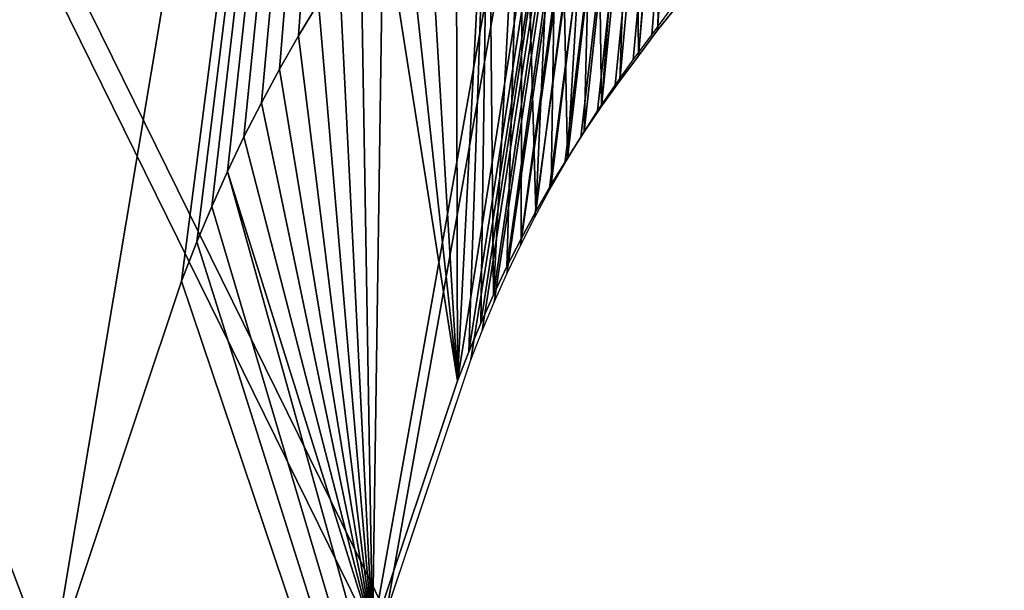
# Model space of a CAD drawing. Extents: x 22936 to 50368, y -4877 to 31080.
# Tile 7 of 256: x 36058 to 36561, y 2440 to 2732. Entities that reach past the tile are written whole.
import ezdxf

# ---------------------------------------------------------------- set-up
doc = ezdxf.new("R2010")
doc.units = 0
doc.layers.add('00_TRACE_RDC', color=241, linetype='CONTINUOUS')
doc.layers.add('13_BATIMENTS_MITOYENS', color=252, linetype='CONTINUOUS')

# ---------------------------------------------------------------- blocks, each defined once
blk = doc.blocks.new('GROUPER_47')
at = {"layer": '13_BATIMENTS_MITOYENS', "color": 253}
for p, q in [((1704.47, 2375.06, 1200), (1714.65, 2391.84, 1200)), ((1704.47, 2375.06, 900), (1714.65, 2391.84, 900)), ((1887.93, 2377.89), (1898.3, 2390.5)), ((1887.93, 2377.89, 900), (1898.3, 2390.5, 900)), ((1878.25, 2364.75), (1887.93, 2377.89)), ((1878.25, 2364.75, 900), (1887.93, 2377.89, 900)), ((1887.93, 2377.89), (1887.93, 2377.89, 900)), ((1694.72, 2358.02, 1200), (1704.47, 2375.06, 1200)), ((1694.72, 2358.02, 900), (1704.47, 2375.06, 900)), ((1704.47, 2375.06, 1200), (1704.47, 2375.06, 900)), ((1868.69, 2352.02), (1878.25, 2364.75)), ((1868.69, 2352.02, 900), (1878.25, 2364.75, 900)), ((1878.25, 2364.75), (1878.25, 2364.75, 900)), ((1685.38, 2340.76, 1200), (1694.72, 2358.02, 1200)), ((1685.38, 2340.76, 900), (1694.72, 2358.02, 900)), ((1694.72, 2358.02, 1200), (1694.72, 2358.02, 900)), ((1859.45, 2339.06), (1868.69, 2352.02)), ((1859.45, 2339.06, 900), (1868.69, 2352.02, 900)), ((1868.69, 2352.02), (1868.69, 2352.02, 900)), ((1676.48, 2323.26, 1200), (1685.38, 2340.76, 1200)), ((1676.48, 2323.26, 900), (1685.38, 2340.76, 900)), ((1685.38, 2340.76, 1200), (1685.38, 2340.76, 900)), ((1850.54, 2325.88), (1859.45, 2339.06)), ((1850.54, 2325.88, 900), (1859.45, 2339.06, 900)), ((1859.45, 2339.06), (1859.45, 2339.06, 900)), ((1668.01, 2305.55, 1200), (1676.48, 2323.26, 1200)), ((1668.01, 2305.55, 900), (1676.48, 2323.26, 900)), ((1676.48, 2323.26, 1200), (1676.48, 2323.26, 900)), ((1841.95, 2312.48), (1850.54, 2325.88)), ((1841.95, 2312.48, 900), (1850.54, 2325.88, 900)), ((1850.54, 2325.88), (1850.54, 2325.88, 900)), ((1833.7, 2298.88), (1841.95, 2312.48)), ((1833.7, 2298.88, 900), (1841.95, 2312.48, 900)), ((1841.95, 2312.48), (1841.95, 2312.48, 900)), ((1659.99, 2287.63, 1200), (1668.01, 2305.55, 1200)), ((1659.99, 2287.63, 900), (1668.01, 2305.55, 900)), ((1668.01, 2305.55, 1200), (1668.01, 2305.55, 900)), ((1825.79, 2285.07), (1833.7, 2298.88)), ((1825.79, 2285.07, 900), (1833.7, 2298.88, 900)), ((1833.7, 2298.88), (1833.7, 2298.88, 900)), ((1652.41, 2269.53, 1200), (1659.99, 2287.63, 1200)), ((1652.41, 2269.53, 900), (1659.99, 2287.63, 900)), ((1659.99, 2287.63, 1200), (1659.99, 2287.63, 900)), ((1818.22, 2271.07), (1825.79, 2285.07)), ((1818.22, 2271.07, 900), (1825.79, 2285.07, 900)), ((1825.79, 2285.07), (1825.79, 2285.07, 900)), ((1644.62, 2249.55, 900), (1652.41, 2269.53, 900)), ((1644.62, 2249.55, 1200), (1652.41, 2269.53, 1200)), ((1652.41, 2269.53, 1200), (1652.41, 2269.53, 900)), ((1811.01, 2256.89), (1818.22, 2271.07)), ((1811.01, 2256.89, 900), (1818.22, 2271.07, 900)), ((1818.22, 2271.07), (1818.22, 2271.07, 900)), ((1804.14, 2242.53), (1811.01, 2256.89)), ((1804.14, 2242.53, 900), (1811.01, 2256.89, 900)), ((1811.01, 2256.89), (1811.01, 2256.89, 900)), ((1577.68, 2049.4, 1200), (1644.62, 2249.55, 1200)), ((1577.68, 2049.4, 900), (1644.62, 2249.55, 900)), ((1644.62, 2249.55, 1200), (1644.62, 2249.55, 900)), ((1797.64, 2228.01), (1804.14, 2242.53)), ((1797.64, 2228.01, 900), (1804.14, 2242.53, 900)), ((1804.14, 2242.53), (1804.14, 2242.53, 900)), ((1791.49, 2213.33), (1797.64, 2228.01)), ((1791.49, 2213.33, 900), (1797.64, 2228.01, 900)), ((1797.64, 2228.01), (1797.64, 2228.01, 900)), ((1785.71, 2198.5), (1791.49, 2213.33)), ((1785.71, 2198.5, 900), (1791.49, 2213.33, 900)), ((1791.49, 2213.33), (1791.49, 2213.33, 900)), ((1742.32, 2068.75), (1785.71, 2198.5)), ((1742.32, 2068.75, 900), (1785.71, 2198.5, 900)), ((1785.71, 2198.5), (1785.71, 2198.5, 900))]:
    blk.add_line(p, q, dxfattribs=at)
mesh = blk.add_polyface(dxfattribs=at)
corners = [(900.96, 3777.68), (301.02, 598.48), (0, 1083.72), (1742.32, 2068.75), (1960.34, 1718.47), (4671.52, 0), (2096.17, 1700.07), (2115.75, 1697), (2135.41, 1694.54), (2155.14, 1692.68), (2174.92, 1691.43), (2194.73, 1690.79), (2214.55, 1690.76), (2234.36, 1691.35), (2254.14, 1692.54), (2273.88, 1694.35), (2293.55, 1696.76), (2313.13, 1699.78), (2332.62, 1703.4), (2362.23, 1709.16), (2391.58, 1716.14), (2420.61, 1724.35), (2449.27, 1733.75), (2477.52, 1744.34), (2505.3, 1756.1), (2532.56, 1769.01), (2559.27, 1783.04), (2585.37, 1798.17), (2610.81, 1814.38), (2635.55, 1831.63), (2659.56, 1849.9), (3344.68, 1757.12), (3360.42, 1751.62), (3375.93, 1745.52), (3391.19, 1738.81), (3406.18, 1731.52), (3420.87, 1723.65), (3435.25, 1715.22), (3449.29, 1706.23), (3462.97, 1696.7), (3476.27, 1686.65), (3489.16, 1676.09), (3501.64, 1665.03), (3513.67, 1653.5), (3535.77, 1630.44), (3559.02, 1608.53), (3583.35, 1587.83), (3608.71, 1568.4), (3635.02, 1550.29), (3662.23, 1533.55), (3690.25, 1518.21), (3719.02, 1504.32), (3748.46, 1491.92), (3778.49, 1481.04), (3809.04, 1471.7), (3840.03, 1463.93), (4383.29, 1390.36), (4415.77, 1630.26), (4883.7, 1566.89), (1947.1, 3217.05), (2010.49, 3406.6), (1785.71, 2198.5), (1791.49, 2213.33), (1797.64, 2228.01), (1804.14, 2242.53), (1811.01, 2256.89), (1818.22, 2271.07), (1825.79, 2285.07), (1833.7, 2298.88), (1841.95, 2312.48), (1850.54, 2325.88), (1859.45, 2339.06), (1868.69, 2352.02), (1878.25, 2364.75), (1887.93, 2377.89), (1898.3, 2390.5), (1909.33, 2402.52), (1920.99, 2413.94), (1933.26, 2424.71), (1946.08, 2434.81), (1959.43, 2444.2), (2245.84, 3117.18), (1973.27, 2452.86), (1987.55, 2460.77), (2002.24, 2467.89), (2017.28, 2474.21), (2032.65, 2479.71)]
mesh.append_faces([[corners[k] for k in face] for face in [(0, 1, 2), (5, 57, 58), (59, 0, 60), (85, 81, 86)]], dxfattribs={"vtx0": -1, "color": 253})
mesh.append_faces([[corners[k] for k in face] for face in [(1, 4, 5), (3, 59, 61), (61, 59, 62), (62, 59, 63), (63, 59, 64), (64, 59, 65), (65, 59, 66), (66, 59, 67), (67, 59, 68), (68, 59, 69), (69, 59, 70), (70, 59, 71), (71, 59, 72), (72, 59, 73), (73, 59, 74), (74, 59, 75), (75, 59, 76), (76, 59, 77), (77, 59, 78), (78, 59, 79), (80, 81, 82), (82, 81, 83), (83, 81, 84), (84, 81, 85)]], dxfattribs={"vtx0": -1, "vtx1": -1, "color": 253})
mesh.append_faces([[corners[k] for k in face] for face in [(1, 0, 3), (0, 59, 3)]], dxfattribs={"vtx0": -1, "vtx1": -1, "vtx2": -1, "color": 253})
mesh.append_faces([[corners[k] for k in face] for face in [(1, 3, 4), (5, 4, 6), (5, 6, 7), (5, 7, 8), (5, 8, 9), (5, 9, 10), (5, 10, 11), (5, 11, 12), (5, 12, 13), (5, 13, 14), (5, 14, 15), (5, 15, 16), (5, 16, 17), (5, 17, 18), (5, 18, 19), (5, 19, 20), (5, 20, 21), (5, 21, 22), (5, 22, 23), (5, 23, 24), (5, 24, 25), (5, 25, 26), (5, 26, 27), (5, 27, 28), (5, 28, 29), (5, 29, 30), (5, 30, 31), (5, 31, 32), (5, 32, 33), (5, 33, 34), (5, 34, 35), (5, 35, 36), (5, 36, 37), (5, 37, 38), (5, 38, 39), (5, 39, 40), (5, 40, 41), (5, 41, 42), (5, 42, 43), (5, 43, 44), (5, 44, 45), (5, 45, 46), (5, 46, 47), (5, 47, 48), (5, 48, 49), (5, 49, 50), (5, 50, 51), (5, 51, 52), (5, 52, 53), (5, 53, 54), (5, 54, 55), (5, 55, 56), (5, 56, 57), (59, 80, 79), (80, 59, 81)]], dxfattribs={"vtx0": -1, "vtx2": -1, "color": 253})
mesh = blk.add_polyface(dxfattribs=at)
corners = [(3309.29, 1610.55, 900), (2723.91, 1710.37, 900), (2700.98, 1692.92, 900), (301.02, 598.48, 900), (164.59, 1102.94, 900), (0, 1083.72, 900), (391.28, 737.52, 900), (4671.52, 0, 900), (4543.03, 168.99, 900), (4714.93, 1438.38, 900), (4883.7, 1566.89, 900), (1870.28, 1579.3, 900), (1644.62, 2249.55, 900), (1577.68, 2049.4, 900), (1652.41, 2269.53, 900), (1659.99, 2287.63, 900), (1668.01, 2305.55, 900), (1742.32, 2068.75, 900), (1676.48, 2323.26, 900), (1685.38, 2340.76, 900), (1694.72, 2358.02, 900), (1704.47, 2375.06, 900), (1714.65, 2391.84, 900), (1725.24, 2408.37, 900), (1736.24, 2424.63, 900), (1960.34, 1718.47, 900), (2074.48, 1551.64, 900), (2096.17, 1700.07, 900), (2094.78, 1548.46, 900), (2119.04, 1545.41, 900), (2115.75, 1697, 900), (2135.41, 1694.54, 900), (2143.38, 1543.12, 900), (2155.14, 1692.68, 900), (2167.78, 1541.58, 900), (2174.92, 1691.43, 900), (2192.21, 1540.79, 900), (2194.73, 1690.79, 900), (2216.66, 1540.76, 900), (2214.55, 1690.76, 900), (2234.36, 1691.35, 900), (2241.1, 1541.48, 900), (2254.14, 1692.54, 900), (2265.5, 1542.96, 900), (2273.88, 1694.35, 900), (2289.85, 1545.18, 900), (2293.55, 1696.76, 900), (2314.11, 1548.16, 900), (2313.13, 1699.78, 900), (2332.62, 1703.4, 900), (2338.27, 1551.89, 900), (2362.23, 1709.16, 900), (2360.64, 1556.04, 900), (2393.92, 1562.51, 900), (2391.58, 1716.14, 900), (2420.61, 1724.35, 900), (2429.35, 1570.94, 900), (2449.27, 1733.75, 900), (2464.4, 1580.85, 900), (2477.52, 1744.34, 900), (2499, 1592.2, 900), (2505.3, 1756.1, 900), (2533.11, 1604.99, 900), (2532.56, 1769.01, 900), (2559.27, 1783.04, 900), (2566.65, 1619.18, 900), (2585.37, 1798.17, 900), (2599.57, 1634.76, 900), (2610.81, 1814.38, 900), (2631.81, 1651.71, 900), (2635.55, 1831.63, 900), (2663.32, 1669.98, 900), (2659.56, 1849.9, 900), (3344.68, 1757.12, 900), (2694.03, 1689.54, 900), (3318.27, 1607.01, 900), (3328.19, 1602.66, 900), (3337.93, 1597.92, 900), (3347.48, 1592.8, 900), (3360.42, 1751.62, 900), (3356.83, 1587.32, 900), (3365.95, 1581.47, 900), (3375.93, 1745.52, 900), (3374.84, 1575.28, 900), (3383.49, 1568.75, 900), (3391.19, 1738.81, 900), (3391.87, 1561.88, 900), (3406.18, 1731.52, 900), (3399.98, 1554.7, 900), (3407.59, 1547.41, 900), (3420.87, 1723.65, 900), (3430.1, 1523.91, 900), (3435.25, 1715.22, 900), (3458.92, 1496.75, 900), (3449.29, 1706.23, 900), (3462.97, 1696.7, 900), (3489.08, 1471.09, 900), (3476.27, 1686.65, 900), (3489.16, 1676.09, 900), (3520.52, 1447.01, 900), (3501.64, 1665.03, 900), (3513.67, 1653.5, 900), (3535.77, 1630.44, 900), (3553.14, 1424.56, 900), (3559.02, 1608.53, 900), (3586.86, 1403.8, 900), (3583.35, 1587.83, 900), (3608.71, 1568.4, 900), (3621.6, 1384.79, 900), (3635.02, 1550.29, 900), (3657.26, 1367.57, 900), (3662.23, 1533.55, 900), (3693.75, 1352.2, 900), (3690.25, 1518.21, 900), (3719.02, 1504.32, 900), (3730.98, 1338.71, 900), (3748.46, 1491.92, 900), (3768.85, 1327.13, 900), (3778.49, 1481.04, 900), (3811.63, 1316.41, 900), (3809.04, 1471.7, 900), (3840.03, 1463.93, 900), (4511.8, 1221.59, 900), (4383.29, 1390.36, 900), (4415.77, 1630.26, 900), (4544.29, 1461.49, 900), (1747.64, 2440.62, 900), (1785.71, 2198.5, 900), (1757.88, 2454.25, 900), (1769.52, 2470.07, 900), (1785.02, 2488.91, 900), (1801.52, 2506.9, 900), (1791.49, 2213.33, 900), (1797.64, 2228.01, 900), (1804.14, 2242.53, 900), (1818.96, 2523.97, 900), (1811.01, 2256.89, 900), (1818.22, 2271.07, 900), (1825.79, 2285.07, 900), (1837.29, 2540.07, 900), (1833.7, 2298.88, 900), (1841.95, 2312.48, 900), (1856.46, 2555.17, 900), (1850.54, 2325.88, 900), (1859.45, 2339.06, 900), (1876.42, 2569.21, 900), (1868.69, 2352.02, 900), (1878.25, 2364.75, 900), (1897.11, 2582.16, 900), (1887.93, 2377.89, 900), (1898.3, 2390.5, 900), (1918.46, 2593.97, 900), (1909.33, 2402.52, 900), (1920.99, 2413.94, 900), (1940.42, 2604.62, 900), (1933.26, 2424.71, 900), (1946.08, 2434.81, 900), (1962.91, 2614.07, 900), (1959.43, 2444.2, 900), (1973.27, 2452.86, 900), (2056.01, 3022.49, 900), (1913.5, 2596.38, 900), (1987.55, 2460.77, 900), (2002.24, 2467.89, 900), (2017.28, 2474.21, 900), (2032.65, 2479.71, 900), (2245.84, 3117.18, 900), (1820.66, 3311.92, 900), (1757.26, 3122.36, 900), (1947.1, 3217.05, 900), (900.96, 3777.68, 900), (995.64, 3587.84, 900), (2010.49, 3406.6, 900)]
mesh.append_faces([[corners[k] for k in face] for face in [(0, 1, 2), (11, 12, 13), (1, 71, 74), (157, 160, 161), (160, 167, 168)]], dxfattribs={"vtx0": -1, "color": 253})
mesh.append_faces([[corners[k] for k in face] for face in [(3, 4, 5), (4, 3, 6), (6, 7, 8), (8, 7, 9), (12, 11, 14), (14, 11, 15), (15, 11, 16), (16, 17, 18), (18, 17, 19), (19, 17, 20), (20, 17, 21), (21, 17, 22), (22, 17, 23), (23, 17, 24), (17, 11, 25), (25, 26, 27), (27, 29, 30), (30, 29, 31), (31, 32, 33), (33, 34, 35), (35, 36, 37), (37, 38, 39), (39, 38, 40), (40, 41, 42), (42, 43, 44), (44, 45, 46), (46, 47, 48), (48, 47, 49), (49, 50, 51), (51, 53, 54), (54, 53, 55), (55, 56, 57), (57, 58, 59), (59, 60, 61), (61, 62, 63), (63, 62, 64), (64, 65, 66), (66, 67, 68), (68, 69, 70), (70, 71, 72), (72, 1, 73), (73, 78, 79), (79, 81, 82), (82, 84, 85), (85, 86, 87), (87, 89, 90), (90, 91, 92), (92, 93, 94), (94, 93, 95), (95, 96, 97), (97, 96, 98), (98, 99, 100), (100, 99, 101), (101, 99, 102), (102, 103, 104), (104, 105, 106), (106, 105, 107), (107, 108, 109), (109, 110, 111), (111, 112, 113), (113, 112, 114), (114, 115, 116), (116, 117, 118), (118, 119, 120), (120, 119, 121), (121, 122, 123), (123, 122, 124), (124, 125, 10), (126, 127, 128), (128, 127, 129), (129, 127, 130), (130, 127, 131), (131, 134, 135), (135, 138, 139), (139, 141, 142), (142, 144, 145), (145, 147, 148), (148, 150, 151), (151, 153, 154), (154, 156, 157), (169, 160, 166), (170, 171, 172), (172, 167, 169)]], dxfattribs={"vtx0": -1, "vtx1": -1, "color": 253})
mesh.append_faces([[corners[k] for k in face] for face in [(16, 11, 17), (72, 71, 1), (73, 1, 0), (160, 157, 159), (167, 160, 169)]], dxfattribs={"vtx0": -1, "vtx1": -1, "vtx2": -1, "color": 253})
mesh.append_faces([[corners[k] for k in face] for face in [(6, 3, 7), (9, 7, 10), (25, 11, 26), (27, 26, 28), (27, 28, 29), (31, 29, 32), (33, 32, 34), (35, 34, 36), (37, 36, 38), (40, 38, 41), (42, 41, 43), (44, 43, 45), (46, 45, 47), (49, 47, 50), (51, 50, 52), (51, 52, 53), (55, 53, 56), (57, 56, 58), (59, 58, 60), (61, 60, 62), (64, 62, 65), (66, 65, 67), (68, 67, 69), (70, 69, 71), (73, 0, 75), (73, 75, 76), (73, 76, 77), (73, 77, 78), (79, 78, 80), (79, 80, 81), (82, 81, 83), (82, 83, 84), (85, 84, 86), (87, 86, 88), (87, 88, 89), (90, 89, 91), (92, 91, 93), (95, 93, 96), (98, 96, 99), (102, 99, 103), (104, 103, 105), (107, 105, 108), (109, 108, 110), (111, 110, 112), (114, 112, 115), (116, 115, 117), (118, 117, 119), (121, 119, 122), (124, 122, 125), (10, 125, 9), (17, 126, 24), (126, 17, 127), (131, 127, 132), (131, 132, 133), (131, 133, 134), (135, 134, 136), (135, 136, 137), (135, 137, 138), (139, 138, 140), (139, 140, 141), (142, 141, 143), (142, 143, 144), (145, 144, 146), (145, 146, 147), (148, 147, 149), (148, 149, 150), (151, 150, 152), (151, 152, 153), (154, 153, 155), (154, 155, 156), (157, 156, 158), (157, 158, 159), (160, 159, 162), (160, 162, 163), (160, 163, 164), (160, 164, 165), (160, 165, 166), (4, 170, 5), (170, 4, 171), (172, 171, 167)]], dxfattribs={"vtx0": -1, "vtx2": -1, "color": 253})
mesh = blk.add_polyface(dxfattribs=at)
corners = [(391.28, 737.52, 1200), (995.64, 3587.84, 1200), (164.59, 1102.94, 1200), (1577.68, 2049.4, 1200), (1870.28, 1579.3, 1200), (4543.03, 168.99, 1200), (2074.48, 1551.64, 1200), (2094.78, 1548.46, 1200), (2119.04, 1545.41, 1200), (2143.38, 1543.12, 1200), (2167.78, 1541.58, 1200), (2192.21, 1540.79, 1200), (2216.66, 1540.76, 1200), (2241.1, 1541.48, 1200), (2265.5, 1542.96, 1200), (2289.85, 1545.18, 1200), (2314.11, 1548.16, 1200), (2338.27, 1551.89, 1200), (2360.64, 1556.04, 1200), (2393.92, 1562.51, 1200), (2429.35, 1570.94, 1200), (2464.4, 1580.85, 1200), (2499, 1592.2, 1200), (2533.11, 1604.99, 1200), (2566.65, 1619.18, 1200), (2599.57, 1634.76, 1200), (2631.81, 1651.71, 1200), (2663.32, 1669.98, 1200), (2694.03, 1689.54, 1200), (2700.98, 1692.92, 1200), (3309.29, 1610.55, 1200), (3318.27, 1607.01, 1200), (3328.19, 1602.66, 1200), (3337.93, 1597.92, 1200), (3347.48, 1592.8, 1200), (3356.83, 1587.32, 1200), (3365.95, 1581.47, 1200), (3374.84, 1575.28, 1200), (3383.49, 1568.75, 1200), (3391.87, 1561.88, 1200), (3399.98, 1554.7, 1200), (3407.59, 1547.41, 1200), (3430.1, 1523.91, 1200), (3458.92, 1496.75, 1200), (3489.08, 1471.09, 1200), (3520.52, 1447.01, 1200), (3553.14, 1424.56, 1200), (3586.86, 1403.8, 1200), (3621.6, 1384.79, 1200), (3657.26, 1367.57, 1200), (3693.75, 1352.2, 1200), (3730.98, 1338.71, 1200), (3768.85, 1327.13, 1200), (3811.63, 1316.41, 1200), (4511.8, 1221.59, 1200), (4544.29, 1461.49, 1200), (4714.93, 1438.38, 1200), (2723.91, 1710.37, 1200), (1918.46, 2593.97, 1200), (1913.5, 2596.38, 1200), (1897.11, 2582.16, 1200), (1940.42, 2604.62, 1200), (1962.91, 2614.07, 1200), (1757.88, 2454.25, 1200), (1757.26, 3122.36, 1200), (1747.64, 2440.62, 1200), (2056.01, 3022.49, 1200), (1769.52, 2470.07, 1200), (1785.02, 2488.91, 1200), (1801.52, 2506.9, 1200), (1818.96, 2523.97, 1200), (1837.29, 2540.07, 1200), (1856.46, 2555.17, 1200), (1876.42, 2569.21, 1200), (1820.66, 3311.92, 1200), (1644.62, 2249.55, 1200), (1652.41, 2269.53, 1200), (1659.99, 2287.63, 1200), (1668.01, 2305.55, 1200), (1676.48, 2323.26, 1200), (1685.38, 2340.76, 1200), (1694.72, 2358.02, 1200), (1704.47, 2375.06, 1200), (1714.65, 2391.84, 1200), (1725.24, 2408.37, 1200), (1736.24, 2424.63, 1200)]
mesh.append_faces([[corners[k] for k in face] for face in [(0, 1, 2), (55, 5, 56), (59, 61, 62), (1, 64, 74)]], dxfattribs={"vtx0": -1, "color": 253})
mesh.append_faces([[corners[k] for k in face] for face in [(3, 0, 4), (4, 5, 6), (6, 5, 7), (7, 5, 8), (8, 5, 9), (9, 5, 10), (10, 5, 11), (11, 5, 12), (12, 5, 13), (13, 5, 14), (14, 5, 15), (15, 5, 16), (16, 5, 17), (17, 5, 18), (18, 5, 19), (19, 5, 20), (20, 5, 21), (21, 5, 22), (22, 5, 23), (23, 5, 24), (24, 5, 25), (25, 5, 26), (26, 5, 27), (27, 5, 28), (29, 5, 30), (30, 5, 31), (31, 5, 32), (32, 5, 33), (33, 5, 34), (34, 5, 35), (35, 5, 36), (36, 5, 37), (37, 5, 38), (38, 5, 39), (39, 5, 40), (40, 5, 41), (41, 5, 42), (42, 5, 43), (43, 5, 44), (44, 5, 45), (45, 5, 46), (46, 5, 47), (47, 5, 48), (48, 5, 49), (49, 5, 50), (50, 5, 51), (51, 5, 52), (52, 5, 53), (53, 5, 54), (54, 5, 55), (58, 59, 60), (63, 64, 65), (64, 63, 66), (66, 60, 59)]], dxfattribs={"vtx0": -1, "vtx1": -1, "color": 253})
mesh.append_faces([[corners[k] for k in face] for face in [(1, 0, 3), (28, 5, 29), (64, 1, 3)]], dxfattribs={"vtx0": -1, "vtx1": -1, "vtx2": -1, "color": 253})
mesh.append_faces([[corners[k] for k in face] for face in [(4, 0, 5), (59, 58, 61), (66, 63, 67), (66, 67, 68), (66, 68, 69), (66, 69, 70), (66, 70, 71), (66, 71, 72), (66, 72, 73), (66, 73, 60), (64, 3, 75), (64, 75, 76), (64, 76, 77), (64, 77, 78), (64, 78, 79), (64, 79, 80), (64, 80, 81), (64, 81, 82), (64, 82, 83), (64, 83, 84), (64, 84, 85), (64, 85, 65)]], dxfattribs={"vtx0": -1, "vtx2": -1, "color": 253})
mesh.append_faces([[corners[k] for k in face] for face in [(57, 28, 29)]], dxfattribs={"vtx1": -1, "color": 253})
mesh = blk.add_polyface(dxfattribs=at)
corners = [(1714.65, 2391.84, 900), (1704.47, 2375.06, 1200), (1704.47, 2375.06, 900), (1714.65, 2391.84, 1200)]
mesh.append_faces([[corners[k] for k in face] for face in [(0, 1, 2), (1, 0, 3)]], dxfattribs={"vtx0": -1, "color": 253})
mesh = blk.add_polyface(dxfattribs=at)
corners = [(1898.3, 2390.5), (1887.93, 2377.89, 900), (1887.93, 2377.89), (1898.3, 2390.5, 900)]
mesh.append_faces([[corners[k] for k in face] for face in [(0, 1, 2), (1, 0, 3)]], dxfattribs={"vtx0": -1, "color": 253})
mesh = blk.add_polyface(dxfattribs=at)
corners = [(1887.93, 2377.89), (1878.25, 2364.75, 900), (1878.25, 2364.75), (1887.93, 2377.89, 900)]
mesh.append_faces([[corners[k] for k in face] for face in [(0, 1, 2), (1, 0, 3)]], dxfattribs={"vtx0": -1, "color": 253})
mesh = blk.add_polyface(dxfattribs=at)
corners = [(1704.47, 2375.06, 900), (1694.72, 2358.02, 1200), (1694.72, 2358.02, 900), (1704.47, 2375.06, 1200)]
mesh.append_faces([[corners[k] for k in face] for face in [(0, 1, 2), (1, 0, 3)]], dxfattribs={"vtx0": -1, "color": 253})
mesh = blk.add_polyface(dxfattribs=at)
corners = [(1878.25, 2364.75), (1868.69, 2352.02, 900), (1868.69, 2352.02), (1878.25, 2364.75, 900)]
mesh.append_faces([[corners[k] for k in face] for face in [(0, 1, 2), (1, 0, 3)]], dxfattribs={"vtx0": -1, "color": 253})
mesh = blk.add_polyface(dxfattribs=at)
corners = [(1694.72, 2358.02, 900), (1685.38, 2340.76, 1200), (1685.38, 2340.76, 900), (1694.72, 2358.02, 1200)]
mesh.append_faces([[corners[k] for k in face] for face in [(0, 1, 2), (1, 0, 3)]], dxfattribs={"vtx0": -1, "color": 253})
mesh = blk.add_polyface(dxfattribs=at)
corners = [(1868.69, 2352.02), (1859.45, 2339.06, 900), (1859.45, 2339.06), (1868.69, 2352.02, 900)]
mesh.append_faces([[corners[k] for k in face] for face in [(0, 1, 2), (1, 0, 3)]], dxfattribs={"vtx0": -1, "color": 253})
mesh = blk.add_polyface(dxfattribs=at)
corners = [(1685.38, 2340.76, 900), (1676.48, 2323.26, 1200), (1676.48, 2323.26, 900), (1685.38, 2340.76, 1200)]
mesh.append_faces([[corners[k] for k in face] for face in [(0, 1, 2), (1, 0, 3)]], dxfattribs={"vtx0": -1, "color": 253})
mesh = blk.add_polyface(dxfattribs=at)
corners = [(1859.45, 2339.06), (1850.54, 2325.88, 900), (1850.54, 2325.88), (1859.45, 2339.06, 900)]
mesh.append_faces([[corners[k] for k in face] for face in [(0, 1, 2), (1, 0, 3)]], dxfattribs={"vtx0": -1, "color": 253})
mesh = blk.add_polyface(dxfattribs=at)
corners = [(1676.48, 2323.26, 900), (1668.01, 2305.55, 1200), (1668.01, 2305.55, 900), (1676.48, 2323.26, 1200)]
mesh.append_faces([[corners[k] for k in face] for face in [(0, 1, 2), (1, 0, 3)]], dxfattribs={"vtx0": -1, "color": 253})
mesh = blk.add_polyface(dxfattribs=at)
corners = [(1850.54, 2325.88), (1841.95, 2312.48, 900), (1841.95, 2312.48), (1850.54, 2325.88, 900)]
mesh.append_faces([[corners[k] for k in face] for face in [(0, 1, 2), (1, 0, 3)]], dxfattribs={"vtx0": -1, "color": 253})
mesh = blk.add_polyface(dxfattribs=at)
corners = [(1841.95, 2312.48), (1833.7, 2298.88, 900), (1833.7, 2298.88), (1841.95, 2312.48, 900)]
mesh.append_faces([[corners[k] for k in face] for face in [(0, 1, 2), (1, 0, 3)]], dxfattribs={"vtx0": -1, "color": 253})
mesh = blk.add_polyface(dxfattribs=at)
corners = [(1668.01, 2305.55, 900), (1659.99, 2287.63, 1200), (1659.99, 2287.63, 900), (1668.01, 2305.55, 1200)]
mesh.append_faces([[corners[k] for k in face] for face in [(0, 1, 2), (1, 0, 3)]], dxfattribs={"vtx0": -1, "color": 253})
mesh = blk.add_polyface(dxfattribs=at)
corners = [(1833.7, 2298.88), (1825.79, 2285.07, 900), (1825.79, 2285.07), (1833.7, 2298.88, 900)]
mesh.append_faces([[corners[k] for k in face] for face in [(0, 1, 2), (1, 0, 3)]], dxfattribs={"vtx0": -1, "color": 253})
mesh = blk.add_polyface(dxfattribs=at)
corners = [(1659.99, 2287.63, 900), (1652.41, 2269.53, 1200), (1652.41, 2269.53, 900), (1659.99, 2287.63, 1200)]
mesh.append_faces([[corners[k] for k in face] for face in [(0, 1, 2), (1, 0, 3)]], dxfattribs={"vtx0": -1, "color": 253})
mesh = blk.add_polyface(dxfattribs=at)
corners = [(1825.79, 2285.07), (1818.22, 2271.07, 900), (1818.22, 2271.07), (1825.79, 2285.07, 900)]
mesh.append_faces([[corners[k] for k in face] for face in [(0, 1, 2), (1, 0, 3)]], dxfattribs={"vtx0": -1, "color": 253})
mesh = blk.add_polyface(dxfattribs=at)
corners = [(1652.41, 2269.53, 900), (1644.62, 2249.55, 1200), (1644.62, 2249.55, 900), (1652.41, 2269.53, 1200)]
mesh.append_faces([[corners[k] for k in face] for face in [(0, 1, 2), (1, 0, 3)]], dxfattribs={"vtx0": -1, "color": 253})
mesh = blk.add_polyface(dxfattribs=at)
corners = [(1818.22, 2271.07), (1811.01, 2256.89, 900), (1811.01, 2256.89), (1818.22, 2271.07, 900)]
mesh.append_faces([[corners[k] for k in face] for face in [(0, 1, 2), (1, 0, 3)]], dxfattribs={"vtx0": -1, "color": 253})
mesh = blk.add_polyface(dxfattribs=at)
corners = [(1811.01, 2256.89), (1804.14, 2242.53, 900), (1804.14, 2242.53), (1811.01, 2256.89, 900)]
mesh.append_faces([[corners[k] for k in face] for face in [(0, 1, 2), (1, 0, 3)]], dxfattribs={"vtx0": -1, "color": 253})
mesh = blk.add_polyface(dxfattribs=at)
corners = [(1644.62, 2249.55, 900), (1577.68, 2049.4, 1200), (1577.68, 2049.4, 900), (1644.62, 2249.55, 1200)]
mesh.append_faces([[corners[k] for k in face] for face in [(0, 1, 2), (1, 0, 3)]], dxfattribs={"vtx0": -1, "color": 253})
mesh = blk.add_polyface(dxfattribs=at)
corners = [(1804.14, 2242.53), (1797.64, 2228.01, 900), (1797.64, 2228.01), (1804.14, 2242.53, 900)]
mesh.append_faces([[corners[k] for k in face] for face in [(0, 1, 2), (1, 0, 3)]], dxfattribs={"vtx0": -1, "color": 253})
mesh = blk.add_polyface(dxfattribs=at)
corners = [(1797.64, 2228.01), (1791.49, 2213.33, 900), (1791.49, 2213.33), (1797.64, 2228.01, 900)]
mesh.append_faces([[corners[k] for k in face] for face in [(0, 1, 2), (1, 0, 3)]], dxfattribs={"vtx0": -1, "color": 253})
mesh = blk.add_polyface(dxfattribs=at)
corners = [(1791.49, 2213.33), (1785.71, 2198.5, 900), (1785.71, 2198.5), (1791.49, 2213.33, 900)]
mesh.append_faces([[corners[k] for k in face] for face in [(0, 1, 2), (1, 0, 3)]], dxfattribs={"vtx0": -1, "color": 253})
mesh = blk.add_polyface(dxfattribs=at)
corners = [(1785.71, 2198.5), (1742.32, 2068.75, 900), (1742.32, 2068.75), (1785.71, 2198.5, 900)]
mesh.append_faces([[corners[k] for k in face] for face in [(0, 1, 2), (1, 0, 3)]], dxfattribs={"vtx0": -1, "color": 253})
blk = doc.blocks.new('GROUPER_48')
at = {"layer": '00_TRACE_RDC'}
for p, q in [((1878.25, 2364.75), (1887.93, 2377.89)), ((1868.69, 2352.02), (1878.25, 2364.75)), ((1859.45, 2339.06), (1868.69, 2352.02)), ((1850.54, 2325.88), (1859.45, 2339.06)), ((1841.95, 2312.48), (1850.54, 2325.88)), ((1833.7, 2298.88), (1841.95, 2312.48)), ((1825.79, 2285.07), (1833.7, 2298.88)), ((1818.22, 2271.07), (1825.79, 2285.07)), ((1811.01, 2256.89), (1818.22, 2271.07)), ((1804.14, 2242.53), (1811.01, 2256.89)), ((1797.64, 2228.01), (1804.14, 2242.53)), ((1791.49, 2213.33), (1797.64, 2228.01)), ((1785.71, 2198.5), (1791.49, 2213.33)), ((1742.32, 2068.75), (1785.71, 2198.5))]:
    blk.add_line(p, q, dxfattribs=at)
at = {"layer": '00_TRACE_RDC', "color": 253}
mesh = blk.add_polyface(dxfattribs=at)
corners = [(301.02, 598.48), (900.96, 3777.68), (0, 1083.72), (1742.32, 2068.75), (1960.34, 1718.47), (4671.52, 0), (2096.17, 1700.07), (2115.75, 1697), (2135.41, 1694.54), (2155.14, 1692.68), (2174.92, 1691.43), (2194.73, 1690.79), (2214.55, 1690.76), (2234.36, 1691.35), (2254.14, 1692.54), (2273.88, 1694.35), (2293.55, 1696.76), (2313.13, 1699.78), (2332.62, 1703.4), (2362.23, 1709.16), (2391.58, 1716.14), (2420.61, 1724.35), (2449.27, 1733.75), (2477.52, 1744.34), (2505.3, 1756.1), (2532.56, 1769.01), (2559.27, 1783.04), (2585.37, 1798.17), (2610.81, 1814.38), (2635.55, 1831.63), (2659.56, 1849.9), (3344.68, 1757.12), (3360.42, 1751.62), (3375.93, 1745.52), (3391.19, 1738.81), (3406.18, 1731.52), (3420.87, 1723.65), (3435.25, 1715.22), (3449.29, 1706.23), (3462.97, 1696.7), (3476.27, 1686.65), (3489.16, 1676.09), (3501.64, 1665.03), (3513.67, 1653.5), (3535.77, 1630.44), (3559.02, 1608.53), (3583.35, 1587.83), (3608.71, 1568.4), (3635.02, 1550.29), (3662.23, 1533.55), (3690.25, 1518.21), (3719.02, 1504.32), (3748.46, 1491.92), (3778.49, 1481.04), (3809.04, 1471.7), (3840.03, 1463.93), (4383.29, 1390.36), (4415.77, 1630.26), (4883.7, 1566.89), (1959.43, 2444.2), (1947.1, 3217.05), (1946.08, 2434.81), (2245.84, 3117.18), (1973.27, 2452.86), (1987.55, 2460.77), (2002.24, 2467.89), (2017.28, 2474.21), (2032.65, 2479.71), (2010.49, 3406.6), (1785.71, 2198.5), (1791.49, 2213.33), (1797.64, 2228.01), (1804.14, 2242.53), (1811.01, 2256.89), (1818.22, 2271.07), (1825.79, 2285.07), (1833.7, 2298.88), (1841.95, 2312.48), (1850.54, 2325.88), (1859.45, 2339.06), (1868.69, 2352.02), (1878.25, 2364.75), (1887.93, 2377.89), (1898.3, 2390.5), (1909.33, 2402.52), (1920.99, 2413.94), (1933.26, 2424.71)]
mesh.append_faces([[corners[k] for k in face] for face in [(0, 1, 2), (57, 5, 58), (62, 66, 67), (1, 60, 68)]], dxfattribs={"vtx0": -1, "color": 253})
mesh.append_faces([[corners[k] for k in face] for face in [(3, 0, 4), (4, 5, 6), (6, 5, 7), (7, 5, 8), (8, 5, 9), (9, 5, 10), (10, 5, 11), (11, 5, 12), (12, 5, 13), (13, 5, 14), (14, 5, 15), (15, 5, 16), (16, 5, 17), (17, 5, 18), (18, 5, 19), (19, 5, 20), (20, 5, 21), (21, 5, 22), (22, 5, 23), (23, 5, 24), (24, 5, 25), (25, 5, 26), (26, 5, 27), (27, 5, 28), (28, 5, 29), (29, 5, 30), (30, 5, 31), (31, 5, 32), (32, 5, 33), (33, 5, 34), (34, 5, 35), (35, 5, 36), (36, 5, 37), (37, 5, 38), (38, 5, 39), (39, 5, 40), (40, 5, 41), (41, 5, 42), (42, 5, 43), (43, 5, 44), (44, 5, 45), (45, 5, 46), (46, 5, 47), (47, 5, 48), (48, 5, 49), (49, 5, 50), (50, 5, 51), (51, 5, 52), (52, 5, 53), (53, 5, 54), (54, 5, 55), (55, 5, 56), (56, 5, 57), (59, 60, 61), (60, 59, 62)]], dxfattribs={"vtx0": -1, "vtx1": -1, "color": 253})
mesh.append_faces([[corners[k] for k in face] for face in [(1, 0, 3), (60, 1, 3)]], dxfattribs={"vtx0": -1, "vtx1": -1, "vtx2": -1, "color": 253})
mesh.append_faces([[corners[k] for k in face] for face in [(4, 0, 5), (62, 59, 63), (62, 63, 64), (62, 64, 65), (62, 65, 66), (60, 3, 69), (60, 69, 70), (60, 70, 71), (60, 71, 72), (60, 72, 73), (60, 73, 74), (60, 74, 75), (60, 75, 76), (60, 76, 77), (60, 77, 78), (60, 78, 79), (60, 79, 80), (60, 80, 81), (60, 81, 82), (60, 82, 83), (60, 83, 84), (60, 84, 85), (60, 85, 86), (60, 86, 61)]], dxfattribs={"vtx0": -1, "vtx2": -1, "color": 253})

msp = doc.modelspace()

# ---------------------------------------------------------------- block references
at = {"layer": '00_TRACE_RDC'}
msp.add_blockref('GROUPER_48', (34502.72, 359.6), dxfattribs=at)
at = {"layer": '13_BATIMENTS_MITOYENS'}
msp.add_blockref('GROUPER_47', (34495.87, 348.85), dxfattribs=at)

doc.saveas('drawing.dxf')
